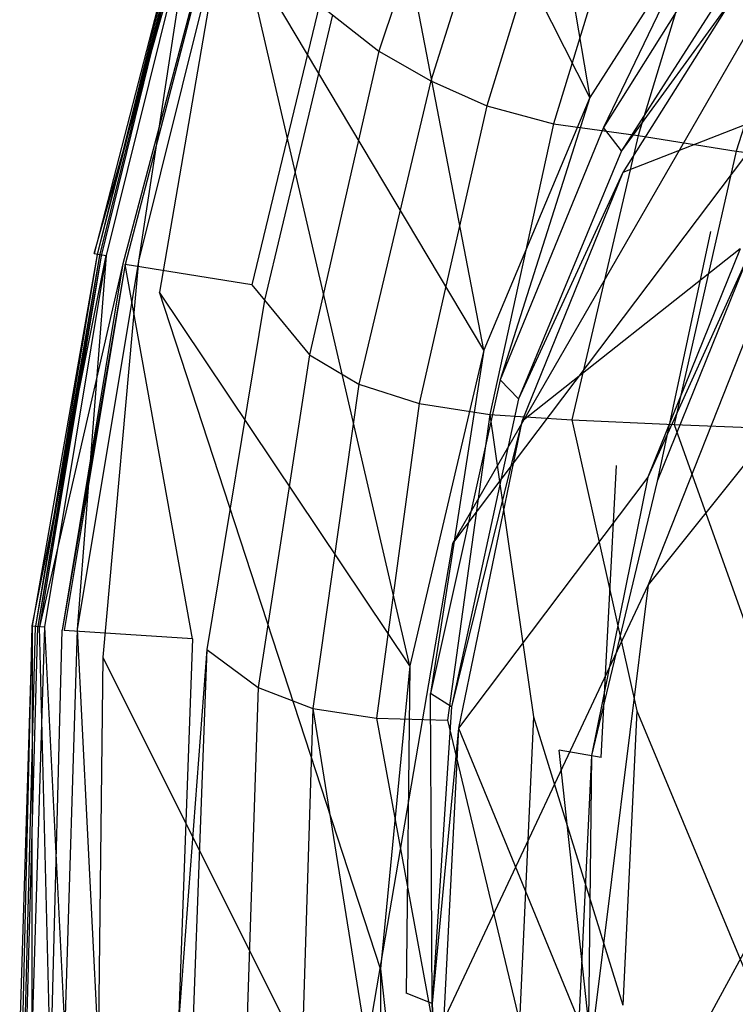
# Model space of a CAD drawing. Extents: x 0 to 0.355, y -0.455 to 0.
# Tile 10 of 29: x 0 to 0.066, y -0.231 to -0.141. Entities that reach past the tile are written whole.
import ezdxf

# ---------------------------------------------------------------- set-up
doc = ezdxf.new("R2010")
doc.units = 0
doc.layers.add('L0_WC_N_761810__0___REPLACEMTFO', color=7, linetype='CONTINUOUS')

msp = doc.modelspace()

# ---------------------------------------------------------------- linework, layer by layer
at = {"layer": 'L0_WC_N_761810__0___REPLACEMTFO', "color": 8}
for points, invisible_edges in [([(0.052347, -0.147827, 0.389679), (0.0393, -0.07107, 0.389578), (0.029446, -0.10256, 0.389507), (0.052347, -0.147827, 0.389679)], 13), ([(0.0393, -0.07107, 0.389578), (0.052347, -0.147827, 0.389679), (0.06292, -0.13125, 0.389751), (0.0393, -0.07107, 0.389578)], 14), ([(0.042613, -0.171017, 0.3896), (0.029446, -0.10256, 0.389507), (0.020522, -0.133982, 0.389483), (0.042613, -0.171017, 0.3896)], 14), ([(0.052347, -0.147827, 0.389679), (0.029446, -0.10256, 0.389507), (0.042613, -0.171017, 0.3896), (0.052347, -0.147827, 0.389679)], 14), ([(0.041474, -0.118268, 0.324038), (0.032965, -0.143572, 0.323979), (0.028737, -0.140236, 0.338844), (0.041474, -0.118268, 0.324038)], 14), ([(0.041474, -0.118268, 0.324038), (0.045848, -0.120714, 0.309069), (0.032965, -0.143572, 0.323979), (0.041474, -0.118268, 0.324038)], 14), ([(0.045848, -0.120714, 0.309069), (0.037743, -0.146302, 0.30884), (0.032965, -0.143572, 0.323979), (0.045848, -0.120714, 0.309069)], 14), ([(0.045848, -0.120714, 0.309069), (0.050715, -0.123143, 0.294191), (0.037743, -0.146302, 0.30884), (0.045848, -0.120714, 0.309069)], 14), ([(0.050715, -0.123143, 0.294191), (0.04289, -0.14858, 0.293855), (0.037743, -0.146302, 0.30884), (0.050715, -0.123143, 0.294191)], 14), ([(0.050715, -0.123143, 0.294191), (0.056593, -0.125433, 0.280281), (0.04289, -0.14858, 0.293855), (0.050715, -0.123143, 0.294191)], 14), ([(0.056593, -0.125433, 0.280281), (0.049026, -0.150224, 0.279918), (0.04289, -0.14858, 0.293855), (0.056593, -0.125433, 0.280281)], 14), ([(0.056593, -0.125433, 0.280281), (0.063664, -0.128677, 0.266092), (0.049026, -0.150224, 0.279918), (0.056593, -0.125433, 0.280281)], 14), ([(0.063664, -0.128677, 0.266092), (0.056799, -0.151315, 0.266525), (0.049026, -0.150224, 0.279918), (0.063664, -0.128677, 0.266092)], 14), ([(0.063664, -0.128677, 0.266092), (0.072581, -0.131423, 0.252885), (0.056799, -0.151315, 0.266525), (0.063664, -0.128677, 0.266092)], 14), ([(0.006848, -0.162134, 0.385104), (0.015872, -0.130357, 0.388188), (0.014787, -0.130135, 0.385087), (0.006848, -0.162134, 0.385104)], 14), ([(0.015054, -0.130291, 0.379707), (0.006848, -0.162134, 0.385104), (0.014787, -0.130135, 0.385087), (0.015054, -0.130291, 0.379707)], 14), ([(0.006848, -0.162134, 0.385104), (0.015054, -0.130291, 0.379707), (0.007129, -0.162235, 0.379723), (0.006848, -0.162134, 0.385104)], 13), ([(0.015872, -0.130357, 0.388188), (0.006848, -0.162134, 0.385104), (0.007945, -0.162315, 0.388205), (0.015872, -0.130357, 0.388188)], 13), ([(0.015248, -0.130403, 0.376735), (0.007129, -0.162235, 0.379723), (0.015054, -0.130291, 0.379707), (0.015248, -0.130403, 0.376735)], 14), ([(0.007129, -0.162235, 0.379723), (0.015248, -0.130403, 0.376735), (0.007332, -0.162308, 0.376752), (0.007129, -0.162235, 0.379723)], 13), ([(0.015248, -0.130403, 0.376735), (0.015257, -0.130703, 0.374558), (0.007332, -0.162308, 0.376752), (0.015248, -0.130403, 0.376735)], 14), ([(0.015257, -0.130703, 0.374558), (0.007482, -0.162362, 0.374574), (0.007332, -0.162308, 0.376752), (0.015257, -0.130703, 0.374558)], 14), ([(0.015257, -0.130703, 0.374558), (0.016994, -0.134725, 0.345333), (0.007482, -0.162362, 0.374574), (0.015257, -0.130703, 0.374558)], 14), ([(0.010917, -0.162842, 0.389491), (0.015872, -0.130357, 0.388188), (0.007945, -0.162315, 0.388205), (0.010917, -0.162842, 0.389491)], 13), ([(0.015872, -0.130357, 0.388188), (0.010917, -0.162842, 0.389491), (0.018811, -0.131022, 0.389475), (0.015872, -0.130357, 0.388188)], 14), ([(0.012845, -0.165681, 0.389495), (0.018811, -0.131022, 0.389475), (0.010917, -0.162842, 0.389491), (0.012845, -0.165681, 0.389495)], 13), ([(0.018811, -0.131022, 0.389475), (0.012845, -0.165681, 0.389495), (0.020522, -0.133982, 0.389483), (0.018811, -0.131022, 0.389475)], 14), ([(0.053606, -0.150578, 0.389687), (0.06292, -0.13125, 0.389751), (0.052347, -0.147827, 0.389679), (0.053606, -0.150578, 0.389687)], 13), ([(0.06292, -0.13125, 0.389751), (0.053606, -0.150578, 0.389687), (0.063985, -0.134048, 0.389756), (0.06292, -0.13125, 0.389751)], 14), ([(0.072581, -0.131423, 0.252885), (0.065778, -0.152738, 0.253472), (0.056799, -0.151315, 0.266525), (0.072581, -0.131423, 0.252885)], 14), ([(0.072069, -0.132707, 0.346654), (0.039752, -0.188756, 0.349274), (0.080598, -0.134632, 0.307215), (0.072069, -0.132707, 0.346654)], 14), ([(0.035834, -0.199975, 0.389535), (0.020522, -0.133982, 0.389483), (0.012845, -0.165681, 0.389495), (0.035834, -0.199975, 0.389535)], 14), ([(0.042613, -0.171017, 0.3896), (0.020522, -0.133982, 0.389483), (0.035834, -0.199975, 0.389535), (0.042613, -0.171017, 0.3896)], 14), ([(0.080598, -0.134632, 0.307215), (0.039752, -0.188756, 0.349274), (0.057706, -0.192538, 0.300677), (0.080598, -0.134632, 0.307215)], 14), ([(0.063985, -0.134048, 0.389756), (0.053606, -0.150578, 0.389687), (0.05526, -0.152728, 0.387887), (0.063985, -0.134048, 0.389756)], 14), ([(0.065619, -0.136528, 0.387954), (0.063985, -0.134048, 0.389756), (0.05526, -0.152728, 0.387887), (0.065619, -0.136528, 0.387954)], 14), ([(0.080598, -0.134632, 0.307215), (0.057706, -0.192538, 0.300677), (0.103055, -0.13583, 0.273485), (0.080598, -0.134632, 0.307215)], 14), ([(0.016994, -0.134725, 0.345333), (0.009486, -0.163082, 0.345337), (0.007482, -0.162362, 0.374574), (0.016994, -0.134725, 0.345333)], 14), ([(0.016994, -0.134725, 0.345333), (0.017006, -0.135104, 0.342586), (0.009486, -0.163082, 0.345337), (0.016994, -0.134725, 0.345333)], 14), ([(0.017006, -0.135104, 0.342586), (0.009675, -0.16315, 0.342588), (0.009486, -0.163082, 0.345337), (0.017006, -0.135104, 0.342586)], 14), ([(0.021303, -0.165021, 0.342586), (0.009675, -0.16315, 0.342588), (0.017006, -0.135104, 0.342586), (0.021303, -0.165021, 0.342586)], 14), ([(0.027544, -0.139295, 0.343037), (0.021303, -0.165021, 0.342586), (0.017006, -0.135104, 0.342586), (0.027544, -0.139295, 0.343037)], 14), ([(0.103055, -0.13583, 0.273485), (0.057706, -0.192538, 0.300677), (0.084156, -0.193772, 0.25717), (0.103055, -0.13583, 0.273485)], 14), ([(0.084984, -0.136034, 0.327321), (0.06564, -0.138446, 0.383582), (0.075547, -0.146808, 0.327998), (0.084984, -0.136034, 0.327321)], 14), ([(0.065619, -0.136528, 0.387954), (0.05526, -0.152728, 0.387887), (0.06564, -0.138446, 0.383582), (0.065619, -0.136528, 0.387954)], 14), ([(0.06564, -0.138446, 0.383582), (0.05526, -0.152728, 0.387887), (0.055383, -0.154718, 0.383516), (0.06564, -0.138446, 0.383582)], 14), ([(0.06564, -0.138446, 0.383582), (0.055383, -0.154718, 0.383516), (0.075547, -0.146808, 0.327998), (0.06564, -0.138446, 0.383582)], 14), ([(0.027544, -0.139295, 0.343037), (0.028737, -0.140236, 0.338844), (0.021303, -0.165021, 0.342586), (0.027544, -0.139295, 0.343037)], 14), ([(0.028737, -0.140236, 0.338844), (0.022469, -0.16643, 0.338352), (0.021303, -0.165021, 0.342586), (0.028737, -0.140236, 0.338844)], 14), ([(0.028737, -0.140236, 0.338844), (0.032965, -0.143572, 0.323979), (0.022469, -0.16643, 0.338352), (0.028737, -0.140236, 0.338844)], 14), ([(0.032965, -0.143572, 0.323979), (0.026603, -0.171426, 0.323341), (0.022469, -0.16643, 0.338352), (0.032965, -0.143572, 0.323979)], 14), ([(0.032965, -0.143572, 0.323979), (0.037743, -0.146302, 0.30884), (0.026603, -0.171426, 0.323341), (0.032965, -0.143572, 0.323979)], 14), ([(0.073031, -0.144776, 0.319845), (0.066939, -0.162224, 0.324937), (0.063416, -0.160105, 0.320904), (0.073031, -0.144776, 0.319845)], 14), ([(0.037743, -0.146302, 0.30884), (0.031146, -0.174124, 0.308414), (0.026603, -0.171426, 0.323341), (0.037743, -0.146302, 0.30884)], 14), ([(0.037743, -0.146302, 0.30884), (0.04289, -0.14858, 0.293855), (0.031146, -0.174124, 0.308414), (0.037743, -0.146302, 0.30884)], 14), ([(0.075547, -0.146808, 0.327998), (0.055383, -0.154718, 0.383516), (0.06615, -0.16171, 0.328941), (0.075547, -0.146808, 0.327998)], 14), ([(0.044121, -0.173719, 0.389608), (0.052347, -0.147827, 0.389679), (0.042613, -0.171017, 0.3896), (0.044121, -0.173719, 0.389608)], 13), ([(0.052347, -0.147827, 0.389679), (0.044121, -0.173719, 0.389608), (0.053606, -0.150578, 0.389687), (0.052347, -0.147827, 0.389679)], 14), ([(0.04289, -0.14858, 0.293855), (0.03667, -0.175906, 0.293509), (0.031146, -0.174124, 0.308414), (0.04289, -0.14858, 0.293855)], 14), ([(0.04289, -0.14858, 0.293855), (0.049026, -0.150224, 0.279918), (0.03667, -0.175906, 0.293509), (0.04289, -0.14858, 0.293855)], 14), ([(0.049026, -0.150224, 0.279918), (0.043166, -0.176925, 0.279343), (0.03667, -0.175906, 0.293509), (0.049026, -0.150224, 0.279918)], 14), ([(0.049026, -0.150224, 0.279918), (0.056799, -0.151315, 0.266525), (0.043166, -0.176925, 0.279343), (0.049026, -0.150224, 0.279918)], 14), ([(0.053606, -0.150578, 0.389687), (0.044121, -0.173719, 0.389608), (0.045805, -0.175478, 0.387808), (0.053606, -0.150578, 0.389687)], 14), ([(0.05526, -0.152728, 0.387887), (0.053606, -0.150578, 0.389687), (0.045805, -0.175478, 0.387808), (0.05526, -0.152728, 0.387887)], 14), ([(0.056799, -0.151315, 0.266525), (0.050701, -0.177404, 0.265727), (0.043166, -0.176925, 0.279343), (0.056799, -0.151315, 0.266525)], 14), ([(0.056799, -0.151315, 0.266525), (0.065778, -0.152738, 0.253472), (0.050701, -0.177404, 0.265727), (0.056799, -0.151315, 0.266525)], 14), ([(0.05526, -0.152728, 0.387887), (0.045805, -0.175478, 0.387808), (0.055383, -0.154718, 0.383516), (0.05526, -0.152728, 0.387887)], 14), ([(0.065778, -0.152738, 0.253472), (0.06008, -0.177829, 0.252221), (0.050701, -0.177404, 0.265727), (0.065778, -0.152738, 0.253472)], 14), ([(0.065778, -0.152738, 0.253472), (0.076608, -0.154154, 0.240279), (0.06008, -0.177829, 0.252221), (0.065778, -0.152738, 0.253472)], 14), ([(0.076608, -0.154154, 0.240279), (0.072123, -0.178327, 0.239251), (0.06008, -0.177829, 0.252221), (0.076608, -0.154154, 0.240279)], 14), ([(0.055383, -0.154718, 0.383516), (0.045805, -0.175478, 0.387808), (0.046102, -0.177543, 0.383438), (0.055383, -0.154718, 0.383516)], 14), ([(0.055383, -0.154718, 0.383516), (0.046102, -0.177543, 0.383438), (0.06615, -0.16171, 0.328941), (0.055383, -0.154718, 0.383516)], 14), ([(0.063416, -0.160105, 0.320904), (0.058533, -0.183042, 0.326379), (0.054789, -0.181607, 0.322404), (0.063416, -0.160105, 0.320904)], 14), ([(0.066939, -0.162224, 0.324937), (0.058533, -0.183042, 0.326379), (0.063416, -0.160105, 0.320904), (0.066939, -0.162224, 0.324937)], 14), ([(0.06615, -0.16171, 0.328941), (0.046102, -0.177543, 0.383438), (0.057683, -0.182665, 0.330279), (0.06615, -0.16171, 0.328941)], 14), ([(0.06615, -0.16171, 0.328941), (0.057683, -0.182665, 0.330279), (0.066939, -0.162224, 0.324937), (0.06615, -0.16171, 0.328941)], 14), ([(0.001156, -0.196307, 0.385124), (0.007945, -0.162315, 0.388205), (0.006848, -0.162134, 0.385104), (0.001156, -0.196307, 0.385124)], 14), ([(0.007129, -0.162235, 0.379723), (0.001156, -0.196307, 0.385124), (0.006848, -0.162134, 0.385104), (0.007129, -0.162235, 0.379723)], 14), ([(0.001156, -0.196307, 0.385124), (0.007129, -0.162235, 0.379723), (0.001446, -0.19635, 0.379744), (0.001156, -0.196307, 0.385124)], 13), ([(0.007945, -0.162315, 0.388205), (0.001156, -0.196307, 0.385124), (0.002271, -0.196397, 0.388225), (0.007945, -0.162315, 0.388205)], 13), ([(0.007332, -0.162308, 0.376752), (0.001446, -0.19635, 0.379744), (0.007129, -0.162235, 0.379723), (0.007332, -0.162308, 0.376752)], 14), ([(0.001446, -0.19635, 0.379744), (0.007332, -0.162308, 0.376752), (0.001657, -0.196382, 0.376772), (0.001446, -0.19635, 0.379744)], 13), ([(0.007482, -0.162362, 0.374574), (0.001657, -0.196382, 0.376772), (0.007332, -0.162308, 0.376752), (0.007482, -0.162362, 0.374574)], 14), ([(0.001657, -0.196382, 0.376772), (0.007482, -0.162362, 0.374574), (0.001812, -0.196404, 0.374595), (0.001657, -0.196382, 0.376772)], 13), ([(0.009486, -0.163082, 0.345337), (0.001812, -0.196404, 0.374595), (0.007482, -0.162362, 0.374574), (0.009486, -0.163082, 0.345337)], 14), ([(0.005285, -0.196654, 0.389512), (0.007945, -0.162315, 0.388205), (0.002271, -0.196397, 0.388225), (0.005285, -0.196654, 0.389512)], 13), ([(0.007945, -0.162315, 0.388205), (0.005285, -0.196654, 0.389512), (0.010917, -0.162842, 0.389491), (0.007945, -0.162315, 0.388205)], 14), ([(0.066939, -0.162224, 0.324937), (0.057683, -0.182665, 0.330279), (0.058533, -0.183042, 0.326379), (0.066939, -0.162224, 0.324937)], 14), ([(0.001812, -0.196404, 0.374595), (0.009486, -0.163082, 0.345337), (0.003888, -0.196711, 0.345357), (0.001812, -0.196404, 0.374595)], 13), ([(0.009675, -0.16315, 0.342588), (0.003888, -0.196711, 0.345357), (0.009486, -0.163082, 0.345337), (0.009675, -0.16315, 0.342588)], 14), ([(0.003888, -0.196711, 0.345357), (0.009675, -0.16315, 0.342588), (0.004084, -0.19674, 0.342608), (0.003888, -0.196711, 0.345357)], 13), ([(0.009675, -0.16315, 0.342588), (0.015867, -0.197501, 0.342605), (0.004084, -0.19674, 0.342608), (0.009675, -0.16315, 0.342588)], 13), ([(0.007647, -0.199185, 0.389511), (0.010917, -0.162842, 0.389491), (0.005285, -0.196654, 0.389512), (0.007647, -0.199185, 0.389511)], 13), ([(0.010917, -0.162842, 0.389491), (0.007647, -0.199185, 0.389511), (0.012845, -0.165681, 0.389495), (0.010917, -0.162842, 0.389491)], 14), ([(0.015867, -0.197501, 0.342605), (0.009675, -0.16315, 0.342588), (0.021303, -0.165021, 0.342586), (0.015867, -0.197501, 0.342605)], 14), ([(0.021303, -0.165021, 0.342586), (0.022469, -0.16643, 0.338352), (0.015867, -0.197501, 0.342605), (0.021303, -0.165021, 0.342586)], 14), ([(0.033145, -0.227776, 0.389503), (0.012845, -0.165681, 0.389495), (0.007647, -0.199185, 0.389511), (0.033145, -0.227776, 0.389503)], 14), ([(0.035834, -0.199975, 0.389535), (0.012845, -0.165681, 0.389495), (0.033145, -0.227776, 0.389503), (0.035834, -0.199975, 0.389535)], 14), ([(0.022469, -0.16643, 0.338352), (0.017191, -0.198481, 0.338357), (0.015867, -0.197501, 0.342605), (0.022469, -0.16643, 0.338352)], 14), ([(0.022469, -0.16643, 0.338352), (0.026603, -0.171426, 0.323341), (0.017191, -0.198481, 0.338357), (0.022469, -0.16643, 0.338352)], 14), ([(0.026603, -0.171426, 0.323341), (0.021883, -0.201959, 0.323296), (0.017191, -0.198481, 0.338357), (0.026603, -0.171426, 0.323341)], 14), ([(0.026603, -0.171426, 0.323341), (0.031146, -0.174124, 0.308414), (0.021883, -0.201959, 0.323296), (0.026603, -0.171426, 0.323341)], 14), ([(0.037722, -0.202533, 0.38954), (0.042613, -0.171017, 0.3896), (0.035834, -0.199975, 0.389535), (0.037722, -0.202533, 0.38954)], 13), ([(0.042613, -0.171017, 0.3896), (0.037722, -0.202533, 0.38954), (0.044121, -0.173719, 0.389608), (0.042613, -0.171017, 0.3896)], 14), ([(0.031146, -0.174124, 0.308414), (0.026909, -0.203894, 0.308549), (0.021883, -0.201959, 0.323296), (0.031146, -0.174124, 0.308414)], 14), ([(0.031146, -0.174124, 0.308414), (0.03667, -0.175906, 0.293509), (0.026909, -0.203894, 0.308549), (0.031146, -0.174124, 0.308414)], 14), ([(0.044121, -0.173719, 0.389608), (0.037722, -0.202533, 0.38954), (0.039649, -0.203754, 0.387736), (0.044121, -0.173719, 0.389608)], 14), ([(0.045805, -0.175478, 0.387808), (0.044121, -0.173719, 0.389608), (0.039649, -0.203754, 0.387736), (0.045805, -0.175478, 0.387808)], 14), ([(0.03667, -0.175906, 0.293509), (0.032768, -0.204797, 0.293722), (0.026909, -0.203894, 0.308549), (0.03667, -0.175906, 0.293509)], 14), ([(0.03667, -0.175906, 0.293509), (0.043166, -0.176925, 0.279343), (0.032768, -0.204797, 0.293722), (0.03667, -0.175906, 0.293509)], 14), ([(0.045805, -0.175478, 0.387808), (0.039649, -0.203754, 0.387736), (0.046102, -0.177543, 0.383438), (0.045805, -0.175478, 0.387808)], 14), ([(0.043166, -0.176925, 0.279343), (0.039279, -0.204962, 0.279241), (0.032768, -0.204797, 0.293722), (0.043166, -0.176925, 0.279343)], 14), ([(0.043166, -0.176925, 0.279343), (0.047168, -0.204649, 0.265271), (0.039279, -0.204962, 0.279241), (0.043166, -0.176925, 0.279343)], 14), ([(0.043166, -0.176925, 0.279343), (0.050701, -0.177404, 0.265727), (0.047168, -0.204649, 0.265271), (0.043166, -0.176925, 0.279343)], 14), ([(0.046102, -0.177543, 0.383438), (0.039649, -0.203754, 0.387736), (0.040281, -0.205705, 0.383365), (0.046102, -0.177543, 0.383438)], 14), ([(0.046102, -0.177543, 0.383438), (0.040281, -0.205705, 0.383365), (0.057683, -0.182665, 0.330279), (0.046102, -0.177543, 0.383438)], 14), ([(0.050701, -0.177404, 0.265727), (0.056667, -0.204116, 0.25117), (0.047168, -0.204649, 0.265271), (0.050701, -0.177404, 0.265727)], 14), ([(0.050701, -0.177404, 0.265727), (0.06008, -0.177829, 0.252221), (0.056667, -0.204116, 0.25117), (0.050701, -0.177404, 0.265727)], 14), ([(0.06008, -0.177829, 0.252221), (0.069275, -0.203569, 0.238225), (0.056667, -0.204116, 0.25117), (0.06008, -0.177829, 0.252221)], 14), ([(0.06008, -0.177829, 0.252221), (0.072123, -0.178327, 0.239251), (0.069275, -0.203569, 0.238225), (0.06008, -0.177829, 0.252221)], 14), ([(0.054789, -0.181607, 0.322404), (0.053387, -0.208409, 0.328157), (0.049521, -0.207719, 0.324249), (0.054789, -0.181607, 0.322404)], 13), ([(0.053387, -0.208409, 0.328157), (0.054789, -0.181607, 0.322404), (0.058533, -0.183042, 0.326379), (0.053387, -0.208409, 0.328157)], 14), ([(0.057683, -0.182665, 0.330279), (0.040281, -0.205705, 0.383365), (0.052491, -0.208224, 0.331931), (0.057683, -0.182665, 0.330279)], 14), ([(0.057683, -0.182665, 0.330279), (0.052491, -0.208224, 0.331931), (0.058533, -0.183042, 0.326379), (0.057683, -0.182665, 0.330279)], 14), ([(0.058533, -0.183042, 0.326379), (0.052491, -0.208224, 0.331931), (0.053387, -0.208409, 0.328157), (0.058533, -0.183042, 0.326379)], 14), ([(0.039752, -0.188756, 0.349274), (0.028403, -0.25487, 0.352364), (0.057706, -0.192538, 0.300677), (0.039752, -0.188756, 0.349274)], 14), ([(0.057706, -0.192538, 0.300677), (0.028403, -0.25487, 0.352364), (0.049658, -0.25724, 0.300522), (0.057706, -0.192538, 0.300677)], 14), ([(0.057706, -0.192538, 0.300677), (0.049658, -0.25724, 0.300522), (0.084156, -0.193772, 0.25717), (0.057706, -0.192538, 0.300677)], 14), ([(0.084156, -0.193772, 0.25717), (0.049658, -0.25724, 0.300522), (0.077072, -0.259056, 0.253091), (0.084156, -0.193772, 0.25717)], 14), ([(0.001121, -0.23355, 0.388229), (0.001156, -0.196307, 0.385124), (0, -0.233597, 0.385128), (0.001121, -0.23355, 0.388229)], 13), ([(0.001156, -0.196307, 0.385124), (0.000292, -0.233576, 0.379747), (0, -0.233597, 0.385128), (0.001156, -0.196307, 0.385124)], 13), ([(0.000292, -0.233576, 0.379747), (0.001156, -0.196307, 0.385124), (0.001446, -0.19635, 0.379744), (0.000292, -0.233576, 0.379747)], 14), ([(0.001446, -0.19635, 0.379744), (0.000504, -0.233561, 0.376776), (0.000292, -0.233576, 0.379747), (0.001446, -0.19635, 0.379744)], 13), ([(0.000504, -0.233561, 0.376776), (0.001446, -0.19635, 0.379744), (0.001657, -0.196382, 0.376772), (0.000504, -0.233561, 0.376776)], 14), ([(0.001657, -0.196382, 0.376772), (0.000659, -0.23355, 0.374598), (0.000504, -0.233561, 0.376776), (0.001657, -0.196382, 0.376772)], 13), ([(0.000659, -0.23355, 0.374598), (0.001657, -0.196382, 0.376772), (0.001812, -0.196404, 0.374595), (0.000659, -0.23355, 0.374598)], 14), ([(0.001812, -0.196404, 0.374595), (0.002746, -0.233404, 0.34536), (0.000659, -0.23355, 0.374598), (0.001812, -0.196404, 0.374595)], 13), ([(0.001156, -0.196307, 0.385124), (0.001121, -0.23355, 0.388229), (0.002271, -0.196397, 0.388225), (0.001156, -0.196307, 0.385124)], 14), ([(0.004145, -0.233418, 0.389516), (0.002271, -0.196397, 0.388225), (0.001121, -0.23355, 0.388229), (0.004145, -0.233418, 0.389516)], 13), ([(0.002746, -0.233404, 0.34536), (0.001812, -0.196404, 0.374595), (0.003888, -0.196711, 0.345357), (0.002746, -0.233404, 0.34536)], 14), ([(0.002271, -0.196397, 0.388225), (0.004145, -0.233418, 0.389516), (0.005285, -0.196654, 0.389512), (0.002271, -0.196397, 0.388225)], 14), ([(0.003888, -0.196711, 0.345357), (0.002943, -0.233391, 0.342612), (0.002746, -0.233404, 0.34536), (0.003888, -0.196711, 0.345357)], 13), ([(0.002943, -0.233391, 0.342612), (0.003888, -0.196711, 0.345357), (0.004084, -0.19674, 0.342608), (0.002943, -0.233391, 0.342612)], 14), ([(0.014592, -0.232813, 0.34255), (0.002943, -0.233391, 0.342612), (0.004084, -0.19674, 0.342608), (0.014592, -0.232813, 0.34255)], 14), ([(0.015867, -0.197501, 0.342605), (0.014592, -0.232813, 0.34255), (0.004084, -0.19674, 0.342608), (0.015867, -0.197501, 0.342605)], 14), ([(0.007217, -0.235145, 0.389514), (0.005285, -0.196654, 0.389512), (0.004145, -0.233418, 0.389516), (0.007217, -0.235145, 0.389514)], 13), ([(0.005285, -0.196654, 0.389512), (0.007217, -0.235145, 0.389514), (0.007647, -0.199185, 0.389511), (0.005285, -0.196654, 0.389512)], 14), ([(0.017191, -0.198481, 0.338357), (0.014592, -0.232813, 0.34255), (0.015867, -0.197501, 0.342605), (0.017191, -0.198481, 0.338357)], 14), ([(0.014592, -0.232813, 0.34255), (0.017191, -0.198481, 0.338357), (0.015906, -0.233225, 0.338386), (0.014592, -0.232813, 0.34255)], 13), ([(0.017191, -0.198481, 0.338357), (0.021883, -0.201959, 0.323296), (0.015906, -0.233225, 0.338386), (0.017191, -0.198481, 0.338357)], 14), ([(0.033061, -0.250012, 0.389493), (0.007647, -0.199185, 0.389511), (0.007217, -0.235145, 0.389514), (0.033061, -0.250012, 0.389493)], 13), ([(0.007647, -0.199185, 0.389511), (0.033061, -0.250012, 0.389493), (0.033145, -0.227776, 0.389503), (0.007647, -0.199185, 0.389511)], 14), ([(0.035473, -0.230029, 0.389504), (0.035834, -0.199975, 0.389535), (0.033145, -0.227776, 0.389503), (0.035473, -0.230029, 0.389504)], 13), ([(0.035834, -0.199975, 0.389535), (0.035473, -0.230029, 0.389504), (0.037722, -0.202533, 0.38954), (0.035834, -0.199975, 0.389535)], 14), ([(0.021883, -0.201959, 0.323296), (0.020803, -0.234665, 0.323716), (0.015906, -0.233225, 0.338386), (0.021883, -0.201959, 0.323296)], 14), ([(0.021883, -0.201959, 0.323296), (0.026909, -0.203894, 0.308549), (0.020803, -0.234665, 0.323716), (0.021883, -0.201959, 0.323296)], 14), ([(0.037885, -0.230978, 0.387695), (0.037722, -0.202533, 0.38954), (0.035473, -0.230029, 0.389504), (0.037885, -0.230978, 0.387695)], 14), ([(0.039649, -0.203754, 0.387736), (0.037722, -0.202533, 0.38954), (0.037885, -0.230978, 0.387695), (0.039649, -0.203754, 0.387736)], 14), ([(0.026909, -0.203894, 0.308549), (0.025922, -0.235111, 0.309204), (0.020803, -0.234665, 0.323716), (0.026909, -0.203894, 0.308549)], 14), ([(0.026909, -0.203894, 0.308549), (0.031874, -0.234817, 0.294625), (0.025922, -0.235111, 0.309204), (0.026909, -0.203894, 0.308549)], 14), ([(0.026909, -0.203894, 0.308549), (0.032768, -0.204797, 0.293722), (0.031874, -0.234817, 0.294625), (0.026909, -0.203894, 0.308549)], 14), ([(0.039649, -0.203754, 0.387736), (0.037885, -0.230978, 0.387695), (0.040281, -0.205705, 0.383365), (0.039649, -0.203754, 0.387736)], 14), ([(0.056667, -0.204116, 0.25117), (0.055392, -0.231113, 0.251222), (0.047168, -0.204649, 0.265271), (0.056667, -0.204116, 0.25117)], 14), ([(0.056667, -0.204116, 0.25117), (0.067231, -0.229479, 0.237489), (0.055392, -0.231113, 0.251222), (0.056667, -0.204116, 0.25117)], 14), ([(0.069275, -0.203569, 0.238225), (0.067231, -0.229479, 0.237489), (0.056667, -0.204116, 0.25117), (0.069275, -0.203569, 0.238225)], 14), ([(0.032768, -0.204797, 0.293722), (0.038108, -0.233926, 0.280008), (0.031874, -0.234817, 0.294625), (0.032768, -0.204797, 0.293722)], 14), ([(0.032768, -0.204797, 0.293722), (0.039279, -0.204962, 0.279241), (0.038108, -0.233926, 0.280008), (0.032768, -0.204797, 0.293722)], 14), ([(0.039279, -0.204962, 0.279241), (0.04588, -0.23263, 0.265805), (0.038108, -0.233926, 0.280008), (0.039279, -0.204962, 0.279241)], 14), ([(0.047168, -0.204649, 0.265271), (0.04588, -0.23263, 0.265805), (0.039279, -0.204962, 0.279241), (0.047168, -0.204649, 0.265271)], 14), ([(0.047168, -0.204649, 0.265271), (0.055392, -0.231113, 0.251222), (0.04588, -0.23263, 0.265805), (0.047168, -0.204649, 0.265271)], 14), ([(0.040281, -0.205705, 0.383365), (0.037885, -0.230978, 0.387695), (0.038918, -0.232773, 0.383323), (0.040281, -0.205705, 0.383365)], 14), ([(0.040281, -0.205705, 0.383365), (0.038918, -0.232773, 0.383323), (0.051328, -0.232592, 0.333524), (0.040281, -0.205705, 0.383365)], 14), ([(0.040281, -0.205705, 0.383365), (0.051328, -0.232592, 0.333524), (0.052491, -0.208224, 0.331931), (0.040281, -0.205705, 0.383365)], 14), ([(0.049521, -0.207719, 0.324249), (0.052238, -0.232579, 0.32987), (0.048347, -0.232611, 0.326034), (0.049521, -0.207719, 0.324249)], 13), ([(0.052238, -0.232579, 0.32987), (0.049521, -0.207719, 0.324249), (0.053387, -0.208409, 0.328157), (0.052238, -0.232579, 0.32987)], 14), ([(0.052491, -0.208224, 0.331931), (0.051328, -0.232592, 0.333524), (0.052238, -0.232579, 0.32987), (0.052491, -0.208224, 0.331931)], 14), ([(0.052491, -0.208224, 0.331931), (0.052238, -0.232579, 0.32987), (0.053387, -0.208409, 0.328157), (0.052491, -0.208224, 0.331931)], 14), ([(0.035734, -0.251512, 0.389491), (0.033145, -0.227776, 0.389503), (0.033061, -0.250012, 0.389493), (0.035734, -0.251512, 0.389491)], 13), ([(0.033145, -0.227776, 0.389503), (0.035734, -0.251512, 0.389491), (0.035473, -0.230029, 0.389504), (0.033145, -0.227776, 0.389503)], 14), ([(0.067231, -0.229479, 0.237489), (0.067204, -0.255825, 0.237504), (0.055392, -0.231113, 0.251222), (0.067231, -0.229479, 0.237489)], 14), ([(0.037885, -0.230978, 0.387695), (0.035473, -0.230029, 0.389504), (0.035734, -0.251512, 0.389491), (0.037885, -0.230978, 0.387695)], 14), ([(0.038702, -0.252314, 0.387679), (0.037885, -0.230978, 0.387695), (0.035734, -0.251512, 0.389491), (0.038702, -0.252314, 0.387679)], 14), ([(0.037885, -0.230978, 0.387695), (0.038702, -0.252314, 0.387679), (0.038918, -0.232773, 0.383323), (0.037885, -0.230978, 0.387695)], 14)]:
    msp.add_3dface(points, dxfattribs=dict(at, invisible_edges=invisible_edges))

doc.saveas('drawing.dxf')
